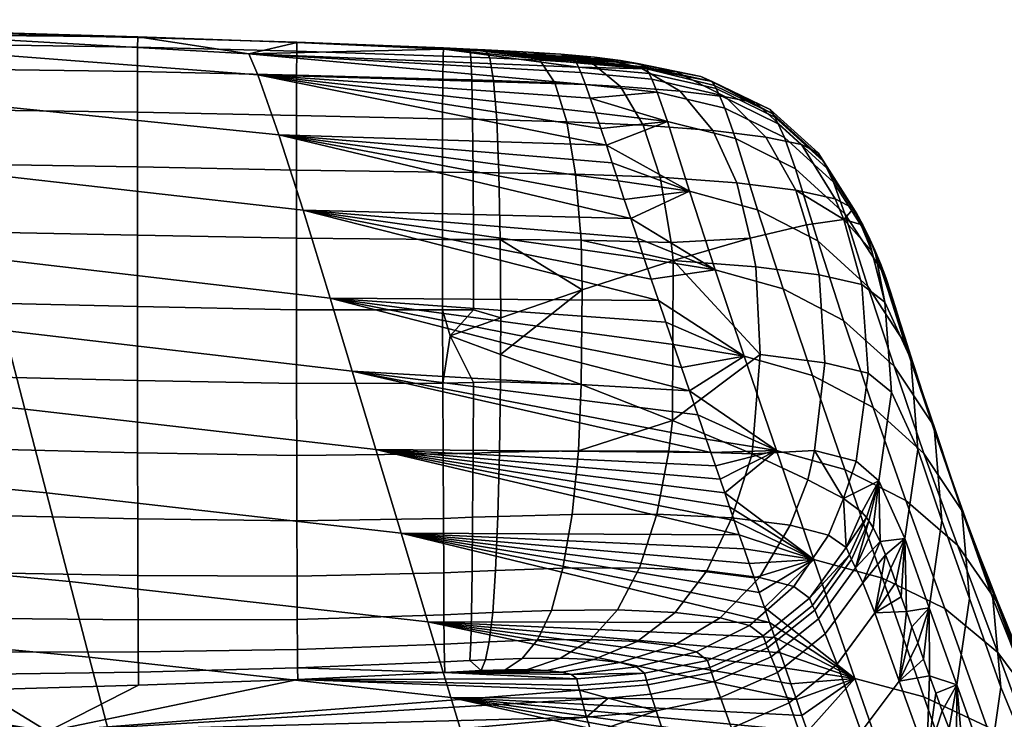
# Model space of a CAD drawing. Header units: millimetres. Extents: x -302 to 302, y -299 to 288.
# Tile 88 of 91: x 145 to 213, y 237 to 285. Entities that reach past the tile are written whole.
import ezdxf

# ---------------------------------------------------------------- set-up
doc = ezdxf.new("R2010")
doc.units = ezdxf.units.MM
doc.header["$MEASUREMENT"] = 0
for name, color, linetype in [('nozky', 250, 'Continuous'), ('podnoz', 7, 'Continuous'), ('sedak', 253, 'Continuous'), ('sesak doplnky', 211, 'Continuous')]:
    doc.layers.add(name, color=color, linetype=linetype)

msp = doc.modelspace()

# ---------------------------------------------------------------- meshes
at = {"layer": 'nozky'}
mesh = msp.add_polyface(dxfattribs=at)
corners = [(4.549, 24.583, 280), (4.549, 24.583, 277), (0, 25, 277), (0, 25, 280), (13.681, 20.925, 280), (13.681, 20.925, 277), (9.202, 23.245, 277), (9.202, 23.245, 280), (20.925, 13.68, 280), (20.925, 13.68, 277), (17.678, 17.678, 277), (17.678, 17.678, 280), (24.583, 4.549, 280), (24.583, 4.549, 277), (23.245, 9.202, 277), (23.245, 9.202, 280), (25, 0, 280), (25, 0, 277), (23.245, -9.202, 280), (25, 0, 280), (24.583, 4.549, 280), (17.678, -17.678, 280), (20.925, 13.68, 280), (23.245, 9.202, 280), (17.678, 17.678, 280), (13.681, 20.925, 280), (9.202, 23.245, 280), (4.549, 24.583, 280), (-4.549, 24.583, 280), (223.801, 223.797, 1), (224.861, 224.857), (227.635, 222.51), (231.426, 218.703, 1), (230.756, 220.649), (234.141, 219.329), (228.583, 218.394, 2), (225.503, 220.351, 2), (235.834, 217.366, 1), (235.43, 215.917, 2), (231.916, 216.904, 2), (222.74, 222.736, 2), (219.333, 234.137), (217.37, 235.83, 1), (218.587, 237.693), (220.653, 230.752), (222.514, 227.631), (220.879, 227.358, 1), (218.707, 231.421, 1), (216.918, 240.414, 1), (215.921, 235.425, 2), (215.456, 239.045, 2), (218.397, 228.579, 2), (216.908, 231.911, 2), (220.355, 225.499, 2), (231.272, 234.303), (230.256, 236.205), (240.418, 240.414), (227.635, 222.51), (224.861, 224.857), (232.641, 232.636), (234.307, 231.269), (236.209, 230.252), (230.756, 220.649), (238.272, 229.626), (234.141, 219.329), (229.63, 238.269), (220.653, 230.752), (219.333, 234.137), (222.514, 227.631), (218.587, 237.693)]
mesh.append_faces([[corners[k] for k in face] for face in [(0, 1, 2, 3), (4, 5, 6, 7), (7, 6, 1, 0), (8, 9, 10, 11), (12, 13, 14, 15), (15, 14, 9, 8), (11, 10, 5, 4), (16, 17, 13, 12), (18, 19, 20, 20), (21, 18, 22, 22), (22, 20, 23, 23), (22, 24, 25, 25), (22, 18, 20, 20), (26, 22, 25, 25), (27, 22, 26, 26), (27, 28, 22, 22), (29, 30, 31, 31), (32, 31, 33, 33), (32, 33, 34, 34), (29, 32, 35, 36), (32, 29, 31, 31), (37, 32, 34, 34), (32, 37, 38, 39), (36, 40, 29, 29), (32, 39, 35, 35), (41, 42, 43, 43), (44, 45, 46, 47), (44, 47, 41, 41), (45, 30, 29, 46), (48, 42, 49, 50), (41, 47, 42, 42), (47, 46, 51, 52), (42, 47, 52, 49), (46, 29, 40, 53), (53, 51, 46, 46), (54, 55, 56, 56), (57, 58, 59, 60), (60, 61, 62, 57), (61, 63, 64, 62), (65, 55, 66, 67), (55, 54, 68, 66), (54, 59, 58, 68), (65, 67, 69, 69)]])
at = {"layer": 'podnoz'}
mesh = msp.add_polyface(dxfattribs=at)
corners = [(148.361, 132.913, 62.429), (233.814, 247.389, 49.965), (132.913, 148.361, 62.429), (41.582, 41.581, 74.811), (247.39, 233.814, 49.965), (235.726, 216.823, 25), (248.042, 233.063, 49.068), (149.013, 132.163, 61.532), (144.424, 122.437, 27.052), (51.451, 29.661, 52.313), (53.121, 28.05, 29.103), (49.895, 31.162, 73.926), (122.438, 144.423, 27.052), (31.162, 49.895, 73.926), (132.117, 148.968, 61.538), (216.823, 235.725, 25), (233.063, 248.042, 49.068), (132.913, 148.361, 62.429), (233.063, 248.042, 49.068), (132.117, 148.968, 61.538), (233.814, 247.389, 49.965), (31.991, 49.342, 74.811), (149.013, 132.163, 61.532), (248.042, 233.063, 49.068), (247.39, 233.814, 49.965), (148.361, 132.913, 62.429), (49.342, 31.991, 74.811), (49.895, 31.162, 73.926), (232.794, 225.451, 6.979), (235.229, 224.442, 6.979), (235.962, 228.093, 24.511), (234.215, 228.873, 24.511), (237.791, 223.827, 6.979), (240.418, 223.62, 6.979), (239.701, 227.331, 24.511), (237.804, 227.575, 24.511), (243.045, 223.827, 6.979), (241.613, 227.366, 24.511), (245.607, 224.442, 6.979), (243.5, 227.679, 24.511), (227.69, 227.687, 6), (229.68, 225.969, 6), (230.547, 226.827, 6.979), (228.543, 228.539, 6.979), (231.896, 224.559, 6), (234.296, 223.487, 6), (235.229, 224.442, 6.979), (232.794, 225.451, 6.979), (236.826, 222.776, 6), (237.791, 223.827, 6.979), (239.433, 222.441, 6), (242.06, 222.489, 6), (243.045, 223.827, 6.979), (240.418, 223.62, 6.979), (244.652, 222.919, 6), (223.094, 223.09, 6), (225.869, 220.701, 6), (229.68, 225.969, 6), (227.69, 227.687, 6), (228.971, 218.754, 6), (232.326, 217.289, 6), (234.296, 223.487, 6), (231.896, 224.559, 6), (235.863, 216.342, 6), (236.826, 222.776, 6), (239.502, 215.932, 6), (243.161, 216.068, 6), (242.06, 222.489, 6), (239.433, 222.441, 6), (220.705, 225.865, 6), (225.973, 229.675, 6), (222.74, 222.736, 5.5), (225.503, 220.351, 5.5), (225.869, 220.701, 6), (223.094, 223.09, 6), (228.583, 218.394, 5.5), (231.916, 216.904, 5.5), (232.326, 217.289, 6), (228.971, 218.754, 6), (235.43, 215.917, 5.5), (235.863, 216.342, 6), (239.049, 215.452, 5.5), (242.698, 215.519, 5.5), (243.161, 216.068, 6), (239.502, 215.932, 6), (218.397, 228.579, 5.5), (220.355, 225.499, 5.5), (220.705, 225.865, 6), (218.758, 228.966, 6), (222.74, 222.736, 2), (225.503, 220.351, 2), (225.503, 220.351, 5.5), (222.74, 222.736, 5.5), (228.583, 218.394, 2), (231.916, 216.904, 2), (231.916, 216.904, 5.5), (228.583, 218.394, 5.5), (235.43, 215.917, 2), (235.43, 215.917, 5.5), (239.049, 215.452, 2), (242.698, 215.519, 2), (242.698, 215.519, 5.5), (239.049, 215.452, 5.5), (220.355, 225.499, 2), (220.355, 225.499, 5.5), (218.397, 228.579, 5.5), (218.397, 228.579, 2), (240.418, 227.612, 24.755), (239.701, 227.331, 24.511), (241.613, 227.366, 24.511)]
mesh.append_faces([[corners[k] for k in face] for face in [(0, 1, 2, 2), (3, 0, 2, 2), (1, 0, 4, 4), (5, 6, 7, 7), (7, 8, 5, 5), (9, 10, 8, 8), (7, 11, 8, 8), (12, 13, 14, 14), (15, 14, 16, 16), (12, 14, 15, 15), (17, 18, 19, 19), (20, 18, 17, 17), (17, 19, 21, 21), (22, 23, 24, 24), (25, 22, 24, 24), (22, 26, 27, 27), (25, 26, 22, 22), (28, 29, 30, 31), (32, 33, 34, 35), (29, 32, 35, 30), (33, 36, 37, 34), (36, 38, 39, 37), (40, 41, 42, 43), (44, 45, 46, 47), (45, 48, 49, 46), (41, 44, 47, 42), (50, 51, 52, 53), (52, 51, 54, 54), (48, 50, 53, 49), (55, 56, 57, 58), (59, 60, 61, 62), (60, 63, 64, 61), (56, 59, 62, 57), (65, 66, 67, 68), (63, 65, 68, 64), (69, 55, 58, 70), (71, 72, 73, 74), (75, 76, 77, 78), (76, 79, 80, 77), (72, 75, 78, 73), (81, 82, 83, 84), (79, 81, 84, 80), (85, 86, 87, 88), (86, 71, 74, 87), (89, 90, 91, 92), (93, 94, 95, 96), (94, 97, 98, 95), (90, 93, 96, 91), (99, 100, 101, 102), (97, 99, 102, 98), (103, 104, 105, 106), (89, 92, 104, 103), (107, 108, 109, 109)]])
at = {"layer": 'sedak'}
mesh = msp.add_polyface(dxfattribs=at)
corners = [(153.125, 283.292, 1018.434), (153.137, 283.965, 1013.676), (131.266, 284.421, 1013.695), (131.254, 283.643, 1018.533), (153.116, 281.62, 1022.647), (131.245, 281.919, 1022.819), (153.109, 278.819, 1026.212), (131.238, 279.12, 1026.44), (153.104, 275.077, 1028.965), (131.232, 275.423, 1029.227), (153.104, 270.39, 1030.984), (131.23, 270.809, 1031.259), (153.105, 265.486, 1032.076), (131.23, 265.974, 1032.345), (153.109, 260.396, 1032.354), (131.234, 260.934, 1032.6), (153.117, 255.431, 1031.794), (131.24, 255.98, 1032.008), (153.127, 250.889, 1030.396), (131.249, 251.392, 1030.57), (153.138, 247.011, 1028.177), (131.26, 247.404, 1028.312), (153.15, 243.957, 1025.178), (131.271, 244.17, 1025.278), (164.055, 283.01, 1018.317), (164.066, 283.629, 1013.633), (164.044, 281.373, 1022.464), (164.037, 278.59, 1025.976), (164.033, 274.853, 1028.691), (164.033, 270.165, 1030.687), (164.037, 265.261, 1031.772), (164.043, 260.181, 1032.055), (164.053, 255.245, 1031.512), (164.062, 250.752, 1030.14), (164.074, 246.95, 1027.956), (142.213, 284.331, 1008.594), (131.275, 284.596, 1008.572), (153.148, 284.004, 1008.621), (120.338, 284.811, 1008.555), (138.375, 283.148, 960.711), (137.809, 284.137, 984.658), (160.752, 282.836, 984.728), (161.391, 281.385, 960.817), (139.641, 279.639, 912.832), (162.832, 277.275, 913.047), (141.078, 274.758, 865.075), (164.483, 272.093, 865.388), (142.682, 268.832, 817.445), (166.34, 266.055, 817.824), (143.982, 263.835, 781.912), (167.855, 261.044, 782.32), (145.375, 258.432, 746.441), (169.481, 255.652, 746.874), (146.859, 252.676, 711.031), (171.217, 249.907, 711.492), (115.34, 284.625, 960.622), (114.855, 285.179, 984.604), (116.416, 281.645, 912.649), (117.63, 277.02, 864.81), (118.974, 271.188, 817.123), (120.061, 266.204, 781.566), (121.219, 260.791, 746.073), (122.453, 255.027, 710.64), (123.77, 248.937, 675.266), (148.439, 246.588, 675.683)]
mesh.append_faces([[corners[k] for k in face] for face in [(0, 1, 2, 3), (4, 0, 3, 5), (6, 4, 5, 7), (8, 6, 7, 9), (10, 8, 9, 11), (12, 10, 11, 13), (14, 12, 13, 15), (16, 14, 15, 17), (18, 16, 17, 19), (20, 18, 19, 21), (22, 20, 21, 23), (24, 25, 1, 0), (26, 24, 0, 4), (27, 26, 4, 6), (28, 27, 6, 8), (29, 28, 8, 10), (30, 29, 10, 12), (31, 30, 12, 14), (32, 31, 14, 16), (33, 32, 16, 18), (34, 33, 18, 20), (2, 35, 36, 36), (1, 37, 35, 35), (2, 36, 38, 38), (1, 35, 2, 2), (39, 40, 41, 42), (43, 39, 42, 44), (45, 43, 44, 46), (47, 45, 46, 48), (49, 47, 48, 50), (51, 49, 50, 52), (53, 51, 52, 54), (55, 56, 40, 39), (57, 55, 39, 43), (58, 57, 43, 45), (59, 58, 45, 47), (60, 59, 47, 49), (61, 60, 49, 51), (62, 61, 51, 53), (63, 62, 53, 64), (40, 35, 37, 37), (40, 36, 35, 35), (56, 36, 40, 40), (37, 41, 40, 40)]])
mesh = msp.add_polyface(dxfattribs=at)
corners = [(174.108, 282.68, 1018.164), (174.143, 283.242, 1013.571), (164.066, 283.629, 1013.633), (164.055, 283.01, 1018.317), (174.082, 281.102, 1022.233), (164.044, 281.373, 1022.464), (174.065, 278.379, 1025.68), (164.037, 278.59, 1025.976), (174.059, 274.704, 1028.347), (164.033, 274.853, 1028.691), (174.061, 270.081, 1030.31), (164.033, 270.165, 1030.687), (174.068, 265.241, 1031.378), (164.037, 265.261, 1031.772), (174.083, 260.226, 1031.659), (164.043, 260.181, 1032.055), (174.102, 255.355, 1031.128), (164.053, 255.245, 1031.512), (174.123, 250.927, 1029.781), (164.062, 250.752, 1030.14), (174.145, 247.19, 1027.637), (164.074, 246.95, 1027.956), (174.167, 244.298, 1024.731), (164.088, 243.994, 1024.998), (176.016, 282.609, 1018.126), (175.932, 283.165, 1013.553), (176.084, 281.042, 1022.177), (176.137, 278.336, 1025.609), (176.172, 274.68, 1028.264), (176.19, 270.079, 1030.217), (176.194, 265.261, 1031.281), (176.166, 255.415, 1031.032), (176.186, 260.267, 1031.56), (176.137, 251.003, 1029.692), (176.099, 247.277, 1027.557), (176.055, 244.391, 1024.664), (177.314, 282.559, 1018.058), (177.004, 283.116, 1013.504), (177.578, 280.997, 1022.092), (177.79, 278.302, 1025.51), (177.514, 244.461, 1024.576), (177.713, 247.347, 1027.456), (164.081, 283.605, 1008.654), (153.148, 284.004, 1008.621), (153.137, 283.965, 1013.676), (174.18, 283.164, 1008.691), (176.668, 283.042, 1008.665), (174.586, 263.459, 1031.548), (178.056, 260.306, 1031.439), (178.055, 262.194, 1031.411), (178.068, 264.703, 1031.226), (148.439, 246.588, 675.683), (146.859, 252.676, 711.031), (171.217, 249.907, 711.492), (173.062, 243.82, 676.175), (183.404, 281.926, 994.994), (160.752, 282.836, 984.728), (161.391, 281.385, 960.817), (183.881, 280.72, 977.826), (185.32, 276.558, 932.125), (162.832, 277.275, 913.047), (164.483, 272.093, 865.388), (186.996, 271.52, 886.52), (167.855, 261.044, 782.32), (192.49, 255.46, 766.859), (169.481, 255.652, 746.874), (194.447, 249.805, 730.761)]
mesh.append_faces([[corners[k] for k in face] for face in [(0, 1, 2, 3), (4, 0, 3, 5), (6, 4, 5, 7), (8, 6, 7, 9), (10, 8, 9, 11), (12, 10, 11, 13), (14, 12, 13, 15), (16, 14, 15, 17), (18, 16, 17, 19), (20, 18, 19, 21), (22, 20, 21, 23), (24, 25, 1, 0), (26, 24, 0, 4), (27, 26, 4, 6), (28, 27, 6, 8), (29, 28, 8, 10), (30, 29, 10, 12), (31, 32, 14, 16), (33, 31, 16, 18), (34, 33, 18, 20), (35, 34, 20, 22), (36, 37, 25, 24), (38, 36, 24, 26), (39, 38, 26, 27), (40, 41, 34, 35), (42, 43, 44, 2), (45, 42, 2, 1), (46, 1, 25, 25), (25, 37, 46, 46), (46, 45, 1, 1), (47, 30, 12, 12), (12, 14, 47, 47), (32, 48, 49, 47), (30, 47, 50, 50), (32, 47, 14, 14), (51, 52, 53, 54), (55, 56, 45, 45), (57, 56, 58, 58), (43, 42, 56, 56), (42, 45, 56, 56), (57, 59, 60, 60), (61, 60, 62, 62), (63, 64, 65, 65), (65, 66, 53, 53)]])
mesh = msp.add_polyface(dxfattribs=at)
corners = [(176.668, 283.042, 1008.665), (177.004, 283.116, 1013.504), (178.304, 282.949, 1008.411), (179.835, 282.84, 1007.785), (182.189, 282.598, 1005.508), (187.468, 282.173, 1005.419), (182.867, 282.479, 1004.001), (181.156, 282.721, 1006.793), (188.044, 281.924, 1001.817), (183.228, 282.323, 1001.549), (177.941, 274.661, 1028.155), (177.79, 278.302, 1025.51), (176.137, 278.336, 1025.609), (176.172, 274.68, 1028.264), (180.761, 282.402, 1017.475), (179.578, 282.982, 1013.076), (177.314, 282.559, 1018.058), (181.777, 280.841, 1021.381), (177.578, 280.997, 1022.092), (182.602, 278.169, 1024.697), (184.378, 282.182, 1015.983), (182.184, 282.808, 1011.998), (186.287, 280.601, 1019.532), (187.854, 277.934, 1022.555), (187.646, 281.905, 1013.542), (184.507, 282.603, 1010.252), (190.381, 280.271, 1016.493), (190.139, 281.602, 1010.455), (186.287, 282.388, 1008.035), (183.881, 280.72, 977.826), (183.559, 281.55, 989.27), (188.451, 281.085, 989.437), (188.809, 280.207, 978.009), (188.108, 281.81, 1000.014), (183.275, 282.226, 999.886), (183.404, 281.926, 994.994), (188.268, 281.488, 995.155), (184.218, 279.795, 966.39), (189.514, 278.19, 955.172), (184.57, 278.787, 954.961), (185.32, 276.558, 932.125), (184.938, 277.704, 943.54), (160.752, 282.836, 984.728), (174.18, 283.164, 1008.691), (161.391, 281.385, 960.817)]
mesh.append_faces([[corners[k] for k in face] for face in [(0, 1, 2, 2), (1, 3, 2, 2), (4, 5, 6, 6), (5, 4, 7, 7), (6, 8, 9, 9), (5, 8, 6, 6), (6, 7, 4, 4), (7, 6, 9, 9), (10, 11, 12, 13), (14, 15, 1, 16), (17, 14, 16, 18), (19, 17, 18, 11), (20, 21, 15, 14), (22, 20, 14, 17), (23, 22, 17, 19), (24, 25, 21, 20), (26, 24, 20, 22), (27, 28, 25, 24), (15, 3, 1, 1), (29, 30, 31, 32), (9, 33, 34, 34), (7, 3, 21, 25), (33, 35, 34, 34), (7, 25, 28, 28), (36, 31, 30, 35), (33, 9, 8, 8), (3, 15, 21, 21), (37, 38, 39, 39), (40, 41, 38, 38), (41, 39, 38, 38), (37, 29, 32, 32), (7, 28, 5, 5), (36, 35, 33, 33), (0, 9, 34, 34), (42, 35, 30, 30), (42, 30, 29, 29), (35, 43, 34, 34), (44, 37, 39, 39), (44, 39, 41, 41), (40, 44, 41, 41), (37, 44, 29, 29), (7, 9, 3, 3), (9, 2, 3, 3), (0, 2, 9, 9), (0, 34, 43, 43)]])
mesh = msp.add_polyface(dxfattribs=at)
corners = [(202.295, 272.215, 1003.271), (202.52, 271.844, 999.203), (200.074, 275.701, 998.819), (192.627, 277.572, 1019.031), (190.381, 280.271, 1016.493), (186.287, 280.601, 1019.532), (187.854, 277.934, 1022.555), (194.28, 273.985, 1021.031), (189.008, 274.358, 1024.909), (193.504, 279.889, 1012.646), (190.139, 281.602, 1010.455), (187.646, 281.905, 1013.542), (196.279, 277.121, 1014.555), (198.329, 273.482, 1016.085), (191.804, 281.285, 1006.8), (187.468, 282.173, 1005.419), (186.287, 282.388, 1008.035), (195.598, 279.47, 1008.085), (198.729, 276.607, 1009.247), (201.041, 272.885, 1010.226), (192.592, 280.934, 1002.117), (188.044, 281.924, 1001.817), (196.576, 279.01, 1002.461), (199.865, 276.038, 1002.854), (188.108, 281.81, 1000.014), (196.762, 278.707, 998.484), (192.751, 280.661, 998.219), (192.861, 280.455, 995.359), (188.268, 281.488, 995.155), (196.887, 278.486, 995.627), (200.211, 275.464, 995.968), (193.072, 280.028, 989.65), (188.451, 281.085, 989.437), (197.123, 278.035, 989.928), (200.469, 274.991, 990.279), (193.466, 279.107, 978.237), (188.809, 280.207, 978.009), (197.551, 277.083, 978.533), (200.926, 274.018, 978.903), (194.195, 277.019, 955.431), (189.514, 278.19, 955.172), (198.309, 274.945, 955.76), (201.713, 271.855, 956.166), (195.712, 272.125, 909.886), (191.035, 273.4, 909.573), (199.843, 269.98, 910.276), (186.129, 274.115, 909.313), (185.717, 275.358, 920.717), (186.996, 271.52, 886.52), (186.555, 272.836, 897.914), (185.32, 276.558, 932.125), (201.625, 271.452, 1010.6), (202.667, 271.59, 996.358), (202.94, 271.098, 990.68), (184.218, 279.795, 966.39), (203.422, 270.113, 979.325)]
mesh.append_faces([[corners[k] for k in face] for face in [(0, 1, 2, 2), (3, 4, 5, 6), (7, 3, 6, 8), (9, 10, 11, 4), (12, 9, 4, 3), (13, 12, 3, 7), (14, 15, 16, 10), (17, 14, 10, 9), (18, 17, 9, 12), (19, 18, 12, 13), (20, 21, 15, 14), (22, 20, 14, 17), (23, 22, 17, 18), (0, 23, 18, 19), (21, 20, 24, 24), (25, 20, 22, 22), (2, 25, 22, 23), (0, 2, 23, 23), (26, 24, 20, 20), (20, 25, 26, 26), (27, 28, 24, 26), (29, 27, 26, 25), (30, 29, 25, 2), (1, 30, 2, 2), (31, 32, 28, 27), (33, 31, 27, 29), (34, 33, 29, 30), (35, 36, 32, 31), (37, 35, 31, 33), (38, 37, 33, 34), (39, 40, 36, 35), (41, 39, 35, 37), (42, 41, 37, 38), (43, 44, 40, 39), (45, 43, 39, 41), (46, 47, 44, 44), (48, 49, 44, 44), (49, 46, 44, 44), (47, 50, 44, 44), (51, 0, 19, 19), (1, 52, 30, 30), (52, 53, 34, 30), (54, 36, 40, 40), (44, 50, 40, 40), (53, 55, 38, 34)]])
mesh = msp.add_polyface(dxfattribs=at)
corners = [(178.037, 270.081, 1030.1), (177.941, 274.661, 1028.155), (176.172, 274.68, 1028.264), (176.19, 270.079, 1030.217), (177.988, 255.469, 1030.914), (178.056, 260.306, 1031.439), (176.186, 260.267, 1031.56), (176.166, 255.415, 1031.032), (177.873, 251.069, 1029.58), (176.137, 251.003, 1029.692), (177.713, 247.347, 1027.456), (176.099, 247.277, 1027.557), (183.194, 274.568, 1027.27), (182.602, 278.169, 1024.697), (177.79, 278.302, 1025.51), (183.579, 270.04, 1029.17), (182.965, 251.206, 1028.722), (183.414, 255.577, 1030.002), (182.336, 247.499, 1026.674), (181.541, 244.609, 1023.893), (177.514, 244.461, 1024.576), (189.008, 274.358, 1024.909), (187.854, 277.934, 1022.555), (189.783, 269.87, 1026.658), (188.785, 251.209, 1026.359), (189.611, 255.545, 1027.493), (187.6, 247.524, 1024.529), (186.08, 244.642, 1022.036), (183.658, 266.628, 1029.933), (189.908, 268.642, 1026.98), (176.194, 265.261, 1031.281), (178.068, 264.703, 1031.226), (183.582, 260.121, 1030.413), (178.055, 262.194, 1031.411), (189.857, 257.656, 1027.767), (162.832, 277.275, 913.047), (185.32, 276.558, 932.125), (185.717, 275.358, 920.717), (186.129, 274.115, 909.313), (186.555, 272.836, 897.914), (186.996, 271.52, 886.52), (164.483, 272.093, 865.388), (187.451, 270.168, 875.131), (187.921, 268.779, 863.746), (188.404, 267.354, 852.366), (188.902, 265.893, 840.992), (166.34, 266.055, 817.824), (189.414, 264.395, 829.623), (189.939, 262.861, 818.261), (190.479, 261.292, 806.906), (167.855, 261.044, 782.32), (191.031, 259.686, 795.558), (191.598, 258.044, 784.217), (192.176, 256.366, 772.882), (169.481, 255.652, 746.874), (192.49, 255.46, 766.859), (192.807, 254.543, 760.839), (193.127, 253.616, 754.82), (193.452, 252.678, 748.803), (193.78, 251.731, 742.787), (196.536, 243.784, 694.729), (173.062, 243.82, 676.175), (171.217, 249.907, 711.492)]
mesh.append_faces([[corners[k] for k in face] for face in [(0, 1, 2, 3), (4, 5, 6, 7), (8, 4, 7, 9), (10, 8, 9, 11), (12, 13, 14, 1), (15, 12, 1, 0), (16, 17, 4, 8), (18, 16, 8, 10), (19, 18, 10, 20), (21, 22, 13, 12), (23, 21, 12, 15), (24, 25, 17, 16), (26, 24, 16, 18), (27, 26, 18, 19), (28, 15, 0, 0), (29, 23, 15, 15), (29, 15, 28, 28), (0, 3, 30, 31), (0, 31, 28, 28), (32, 33, 5, 5), (4, 17, 32, 5), (34, 32, 17, 17), (35, 36, 37, 37), (35, 37, 38, 38), (35, 39, 40, 40), (41, 40, 42, 42), (41, 43, 44, 44), (41, 44, 45, 45), (43, 41, 42, 42), (46, 47, 48, 48), (46, 48, 49, 49), (50, 51, 52, 52), (50, 52, 53, 53), (51, 46, 49, 49), (47, 46, 45, 45), (39, 35, 38, 38), (54, 55, 56, 56), (54, 56, 57, 57), (54, 58, 59, 59), (58, 54, 57, 57), (55, 50, 53, 53), (46, 41, 45, 45), (50, 46, 51, 51), (60, 61, 62, 62)]])
mesh = msp.add_polyface(dxfattribs=at)
corners = [(202.295, 272.215, 1003.271), (201.625, 271.452, 1010.6), (202.806, 271.12, 1002.089), (202.52, 271.844, 999.203), (203.277, 266.858, 910.749), (199.843, 269.98, 910.276), (198.309, 274.945, 955.76), (201.713, 271.855, 956.166), (197.465, 266.686, 864.406), (192.792, 268.009, 864.046), (191.035, 273.4, 909.573), (195.712, 272.125, 909.886), (201.614, 264.513, 864.85), (205.08, 261.385, 865.386), (199.473, 260.737, 819), (194.797, 262.077, 818.596), (203.639, 258.54, 819.499), (207.129, 255.383, 820.101), (187.451, 270.168, 875.131), (186.996, 271.52, 886.52), (187.921, 268.779, 863.746), (195.197, 270.167, 1022.407), (199.078, 271.087, 1016.879), (198.329, 273.482, 1016.085), (194.28, 273.985, 1021.031), (201.041, 272.885, 1010.226), (189.783, 269.87, 1026.658), (189.008, 274.358, 1024.909), (189.908, 268.642, 1026.98), (203.064, 270.69, 997.08), (202.667, 271.59, 996.358), (200.926, 274.018, 978.903), (203.422, 270.113, 979.325), (204.234, 267.946, 956.624), (205.833, 262.955, 911.277), (207.668, 257.497, 865.979), (203.311, 270.254, 992.035), (202.94, 271.098, 990.68), (203.765, 269.356, 981.948), (204.51, 267.475, 961.775), (204.158, 268.43, 971.861), (204.84, 266.491, 951.689), (206.48, 261.28, 902.512), (206.765, 260.418, 894.942), (207.092, 259.444, 886.577), (205.164, 265.479, 941.604), (205.818, 263.368, 921.442), (206.176, 262.226, 910.975), (205.487, 264.438, 931.521), (188.404, 267.354, 852.366), (188.902, 265.893, 840.992), (189.939, 262.861, 818.261), (189.414, 264.395, 829.623), (191.031, 259.686, 795.558), (190.479, 261.292, 806.906)]
mesh.append_faces([[corners[k] for k in face] for face in [(0, 1, 2, 2), (0, 2, 3, 3), (4, 5, 6, 7), (8, 9, 10, 11), (12, 8, 11, 5), (13, 12, 5, 4), (14, 15, 9, 8), (16, 14, 8, 12), (17, 16, 12, 13), (18, 19, 9, 9), (20, 18, 9, 9), (21, 22, 23, 24), (25, 23, 1, 1), (1, 23, 22, 22), (26, 21, 24, 27), (28, 21, 26, 26), (29, 30, 3, 3), (19, 10, 9, 9), (7, 31, 32, 33), (4, 7, 33, 34), (13, 4, 34, 35), (36, 37, 30, 30), (29, 36, 30, 30), (38, 32, 37, 37), (39, 33, 40, 40), (33, 39, 41, 41), (38, 40, 32, 32), (38, 37, 36, 36), (32, 40, 33, 33), (2, 29, 3, 3), (34, 42, 43, 43), (43, 44, 34, 34), (45, 33, 41, 41), (34, 46, 47, 47), (34, 47, 42, 42), (48, 34, 33, 33), (33, 45, 48, 48), (46, 34, 48, 48), (9, 49, 20, 20), (15, 50, 49, 9), (15, 51, 52, 52), (15, 52, 50, 50), (15, 53, 54, 54), (15, 54, 51, 51)]])
mesh = msp.add_polyface(dxfattribs=at)
corners = [(201.792, 248.919, 1005.104), (199.285, 245.447, 1005.272), (202.017, 248.425, 1001.14), (199.632, 244.621, 998.558), (202.164, 248.104, 998.33), (199.492, 244.949, 1001.365), (199.893, 244.032, 992.936), (202.44, 247.53, 992.703), (200.357, 242.99, 981.675), (202.928, 246.509, 981.434), (201.174, 240.926, 959.14), (203.763, 244.444, 958.884), (205.9, 252.153, 774.125), (201.697, 254.293, 773.651), (199.473, 260.737, 819), (203.639, 258.54, 819.499), (209.441, 249.081, 774.666), (207.129, 255.383, 820.101), (208.569, 244.731, 726.091), (204.284, 246.82, 725.58), (212.213, 241.727, 726.671), (207.118, 238.68, 677.635), (202.379, 239.925, 677.154), (199.564, 248.093, 725.137), (205.833, 262.955, 911.277), (207.092, 259.444, 886.577), (207.668, 257.497, 865.979), (207.518, 258.187, 876.014), (209.746, 251.465, 820.767), (205.08, 261.385, 865.386), (210.468, 249.645, 810.27), (209.974, 250.978, 819.94), (208.992, 253.786, 840.953), (209.488, 252.34, 830.018), (208.489, 255.288, 852.607), (212.107, 245.267, 775.249), (208.002, 256.752, 864.261), (214.977, 237.993, 727.293), (212.174, 245.287, 779.925), (211.605, 246.711, 789.643), (211.022, 248.199, 800.004), (212.754, 243.849, 770.314), (213.373, 242.316, 760.274), (213.971, 240.832, 750.728), (203.656, 250.277, 993.185), (204.127, 249.345, 982.731), (204.506, 248.436, 972.862), (200.588, 249.775, 1011.884), (201.602, 252.303, 1012.274), (203.18, 250.979, 1001.248), (203.351, 250.752, 998.613), (204.857, 247.499, 962.992), (205.563, 245.542, 943.253), (205.207, 246.534, 953.122), (205.93, 244.522, 933.388), (202.864, 251.364, 1005.548)]
mesh.append_faces([[corners[k] for k in face] for face in [(0, 1, 2, 2), (3, 4, 2, 5), (6, 7, 4, 3), (8, 9, 7, 6), (10, 11, 9, 8), (12, 13, 14, 15), (16, 12, 15, 17), (18, 19, 13, 12), (20, 18, 12, 16), (21, 22, 23, 19), (24, 25, 26, 26), (26, 25, 27, 27), (26, 28, 17, 29), (30, 28, 31, 31), (32, 33, 28, 28), (32, 26, 34, 34), (28, 33, 31, 31), (26, 32, 28, 28), (28, 35, 16, 17), (36, 34, 26, 26), (20, 16, 35, 37), (38, 35, 39, 39), (28, 30, 40, 40), (35, 40, 39, 39), (41, 42, 35, 35), (38, 41, 35, 35), (42, 43, 35, 35), (28, 40, 35, 35), (27, 36, 26, 26), (44, 7, 45, 45), (45, 9, 46, 46), (46, 9, 11, 11), (47, 0, 48, 48), (0, 2, 49, 49), (2, 4, 50, 49), (50, 4, 7, 7), (44, 50, 7, 7), (7, 9, 45, 45), (46, 11, 51, 51), (52, 53, 11, 11), (54, 52, 11, 11), (51, 11, 53, 53), (55, 48, 0, 0), (49, 55, 0, 0)]])
mesh = msp.add_polyface(dxfattribs=at)
corners = [(192.225, 247.317, 1021.11), (193.93, 250.963, 1022.57), (188.785, 251.209, 1026.359), (187.6, 247.524, 1024.529), (190.044, 244.473, 1019.091), (186.08, 244.642, 1022.036), (195.842, 246.873, 1016.651), (197.948, 250.465, 1017.641), (193.146, 244.097, 1015.246), (198.205, 246.246, 1011.46), (200.588, 249.775, 1011.884), (195.161, 243.56, 1010.781), (199.285, 245.447, 1005.272), (201.792, 248.919, 1005.104), (196.086, 242.852, 1005.343), (199.492, 244.949, 1001.365), (202.017, 248.425, 1001.14), (196.271, 242.358, 1001.498), (196.398, 242.027, 998.692), (199.632, 244.621, 998.558), (201.697, 254.293, 773.651), (197.008, 255.601, 773.242), (194.797, 262.077, 818.596), (199.473, 260.737, 819), (204.284, 246.82, 725.58), (199.564, 248.093, 725.137), (192.176, 256.366, 772.882), (191.598, 258.044, 784.217), (191.031, 259.686, 795.558), (192.807, 254.543, 760.839), (192.49, 255.46, 766.859), (193.452, 252.678, 748.803), (193.127, 253.616, 754.82), (194.111, 250.773, 736.773), (193.78, 251.731, 742.787), (194.787, 248.827, 724.751), (194.447, 249.805, 730.761), (195.129, 247.839, 718.743), (195.826, 245.832, 706.732), (195.476, 246.84, 712.736), (202.379, 239.925, 677.154), (196.18, 244.813, 700.729), (196.536, 243.784, 694.729), (183.414, 255.577, 1030.002), (189.611, 255.545, 1027.493), (189.857, 257.656, 1027.767), (195.333, 255.352, 1023.215), (201.602, 252.303, 1012.274), (199.169, 253.582, 1017.857), (169.481, 255.652, 746.874), (171.217, 249.907, 711.492)]
mesh.append_faces([[corners[k] for k in face] for face in [(0, 1, 2, 3), (4, 0, 3, 5), (6, 7, 1, 0), (8, 6, 0, 4), (9, 10, 7, 6), (11, 9, 6, 8), (12, 13, 10, 9), (14, 12, 9, 11), (15, 16, 12, 12), (17, 15, 12, 14), (18, 19, 15, 17), (20, 21, 22, 23), (24, 25, 21, 20), (21, 26, 27, 27), (21, 27, 28, 28), (21, 29, 30, 30), (21, 31, 32, 32), (21, 32, 29, 29), (25, 33, 34, 34), (25, 35, 36, 36), (25, 37, 35, 35), (25, 36, 33, 33), (25, 34, 31, 31), (21, 30, 26, 26), (25, 38, 39, 39), (40, 41, 25, 25), (25, 41, 38, 38), (22, 21, 28, 28), (25, 31, 21, 21), (40, 42, 41, 41), (25, 39, 37, 37), (43, 44, 45, 45), (46, 45, 44, 44), (2, 1, 46, 44), (7, 10, 47, 48), (1, 7, 48, 46), (49, 34, 33, 33), (50, 36, 35, 35), (50, 35, 37, 37), (50, 39, 38, 38), (50, 38, 41, 41), (39, 50, 37, 37), (36, 49, 33, 33), (42, 50, 41, 41)]])
mesh = msp.add_polyface(dxfattribs=at)
corners = [(153.164, 241.769, 1021.449), (153.15, 243.957, 1025.178), (131.271, 244.17, 1025.278), (131.285, 241.745, 1021.521), (153.178, 240.368, 1017.11), (131.299, 240.075, 1017.164), (164.088, 243.994, 1024.998), (164.074, 246.95, 1027.956), (153.138, 247.011, 1028.177), (164.101, 241.926, 1021.314), (164.113, 240.653, 1017.025), (174.188, 242.292, 1021.112), (174.167, 244.298, 1024.731), (174.207, 241.075, 1016.899), (176.004, 242.385, 1021.062), (176.055, 244.391, 1024.664), (175.949, 241.167, 1016.868), (153.191, 239.467, 1012.299), (164.127, 239.872, 1012.266), (142.252, 239.155, 1012.325), (174.227, 240.347, 1012.226), (176.721, 240.476, 1012.181), (131.312, 238.916, 1012.345), (120.37, 238.729, 1012.36), (111.483, 227.66, 929.073), (111.976, 225.302, 908.179), (149.285, 227.083, 907.962), (148.631, 229.436, 928.855), (111.025, 229.924, 949.988), (148.023, 231.681, 949.766), (110.604, 232.261, 970.884), (147.463, 233.916, 970.674), (110.215, 234.86, 991.759), (146.947, 236.294, 991.569), (186.771, 229.112, 902.848), (150.008, 224.552, 886.451), (187.24, 227.813, 891.599), (186.319, 230.376, 914.101), (185.064, 233.951, 947.888), (184.68, 235.071, 959.159), (184.311, 236.166, 970.433), (185.466, 232.795, 936.621), (183.959, 237.283, 981.705), (183.625, 238.478, 992.97), (183.465, 239.122, 998.598), (183.386, 239.458, 1001.41), (149.794, 241.392, 647.022), (148.439, 246.588, 675.683), (173.062, 243.82, 676.175), (174.642, 238.62, 647.535), (151.211, 235.964, 618.408), (176.291, 233.188, 618.944), (152.685, 230.3, 589.839), (178.008, 227.522, 590.396), (124.898, 243.743, 646.587), (123.77, 248.937, 675.266), (126.081, 238.318, 617.954), (127.311, 232.657, 589.366), (128.585, 226.756, 560.828), (154.213, 224.399, 561.321)]
mesh.append_faces([[corners[k] for k in face] for face in [(0, 1, 2, 3), (4, 0, 3, 5), (6, 7, 8, 1), (9, 6, 1, 0), (10, 9, 0, 4), (11, 12, 6, 9), (13, 11, 9, 10), (14, 15, 12, 11), (16, 14, 11, 13), (4, 17, 18, 10), (5, 19, 17, 4), (20, 13, 10, 10), (18, 20, 10, 10), (16, 13, 20, 21), (19, 5, 22, 22), (23, 22, 5, 5), (24, 25, 26, 27), (28, 24, 27, 29), (30, 28, 29, 31), (32, 30, 31, 33), (34, 26, 35, 36), (37, 27, 26, 26), (29, 38, 39, 39), (31, 39, 40, 40), (41, 38, 29, 29), (39, 31, 29, 29), (41, 29, 27, 27), (42, 31, 40, 40), (43, 44, 33, 33), (44, 45, 18, 18), (33, 42, 43, 43), (18, 33, 44, 44), (18, 17, 33, 33), (17, 19, 33, 33), (33, 31, 42, 42), (19, 22, 33, 33), (33, 22, 23, 32), (46, 47, 48, 49), (50, 46, 49, 51), (52, 50, 51, 53), (54, 55, 47, 46), (56, 54, 46, 50), (57, 56, 50, 52), (58, 57, 52, 59)]])
mesh = msp.add_polyface(dxfattribs=at)
corners = [(204.721, 231.04, 869.128), (207.334, 234.49, 868.816), (205.43, 239.74, 913.823), (202.827, 236.264, 914.105), (206.898, 224.96, 824.277), (209.512, 228.389, 823.935), (203.561, 222.373, 824.464), (201.385, 228.416, 869.303), (211.457, 236.627, 678.192), (207.118, 238.68, 677.635), (204.284, 246.82, 725.58), (208.569, 244.731, 726.091), (215.172, 233.671, 678.829), (212.213, 241.727, 726.671), (210.24, 229.869, 629.84), (205.461, 231.098, 629.317), (202.379, 239.925, 677.154), (214.635, 227.835, 630.454), (218.416, 224.899, 631.161), (212.063, 224.784, 603.829), (207.244, 226.008, 603.28), (216.512, 222.754, 604.477), (201.565, 229.27, 615.839), (218.01, 229.991, 679.511), (221.322, 221.24, 631.922), (214.977, 237.993, 727.293), (213.971, 240.832, 750.728), (214.605, 239.25, 740.73), (217.211, 232.577, 700.369), (217.87, 230.848, 690.361), (215.258, 237.609, 730.535), (212.107, 245.267, 775.249), (216.558, 234.278, 710.383), (215.91, 235.949, 720.401), (218.536, 229.09, 680.36), (219.209, 227.31, 670.399), (219.893, 225.503, 660.448), (207.111, 241.26, 903.462), (206.706, 242.383, 913.495), (206.309, 243.476, 923.527), (207.521, 240.107, 893.423), (205.93, 244.522, 933.388), (207.943, 238.927, 883.389), (209.883, 233.947, 843.499), (210.376, 232.686, 833.947), (210.826, 231.476, 824.974), (211.27, 230.203, 815.693), (208.865, 236.487, 863.383), (208.391, 237.72, 873.373), (209.373, 235.219, 853.34), (211.74, 228.777, 805.497), (212.233, 227.232, 794.707), (203.763, 244.444, 958.884), (211.943, 222.587, 778.138), (212.74, 225.658, 783.94)]
mesh.append_faces([[corners[k] for k in face] for face in [(0, 1, 2, 3), (4, 5, 1, 0), (6, 4, 0, 7), (8, 9, 10, 11), (12, 8, 11, 13), (14, 15, 16, 9), (17, 14, 9, 8), (18, 17, 8, 12), (19, 20, 15, 14), (21, 19, 14, 17), (20, 22, 15, 15), (18, 12, 23, 24), (12, 13, 25, 23), (25, 26, 27, 27), (23, 28, 29, 29), (25, 27, 30, 30), (31, 26, 25, 25), (28, 25, 32, 32), (28, 23, 25, 25), (25, 30, 33, 33), (34, 23, 29, 29), (35, 23, 34, 34), (35, 36, 23, 23), (36, 24, 23, 23), (32, 25, 33, 33), (37, 38, 2, 2), (2, 38, 39, 39), (2, 40, 37, 37), (39, 41, 2, 2), (1, 42, 40, 40), (43, 5, 44, 44), (5, 45, 44, 44), (5, 46, 45, 45), (47, 48, 1, 1), (1, 43, 49, 49), (50, 46, 5, 5), (1, 49, 47, 47), (1, 48, 42, 42), (51, 50, 5, 5), (2, 41, 52, 52), (1, 5, 43, 43), (40, 2, 1, 1), (53, 54, 51, 51), (5, 53, 51, 51)]])
mesh = msp.add_polyface(dxfattribs=at)
corners = [(177.277, 242.449, 1020.99), (177.514, 244.461, 1024.576), (176.055, 244.391, 1024.664), (176.004, 242.385, 1021.062), (177.012, 241.221, 1016.813), (175.949, 241.167, 1016.868), (180.597, 242.576, 1020.428), (181.541, 244.609, 1023.893), (179.529, 241.315, 1016.393), (184.254, 242.604, 1018.926), (186.08, 244.642, 1022.036), (182.175, 241.331, 1015.305), (187.43, 242.472, 1016.552), (190.044, 244.473, 1019.091), (184.464, 241.235, 1013.587), (186.248, 241.03, 1011.346), (189.912, 242.177, 1013.454), (176.721, 240.476, 1012.181), (178.362, 240.534, 1011.922), (179.901, 240.54, 1011.298), (181.23, 240.484, 1010.304), (182.262, 240.37, 1009.009), (182.927, 240.208, 1007.496), (187.949, 240.289, 1005.208), (187.396, 240.735, 1008.748), (183.281, 239.909, 1005.047), (183.386, 239.458, 1001.41), (188.082, 239.822, 1001.5), (188.18, 239.487, 998.691), (183.465, 239.122, 998.598), (185.453, 238.591, 993.01), (188.739, 237.703, 981.809), (188.369, 238.856, 993.068), (183.959, 237.283, 981.705), (183.625, 238.478, 992.97), (184.311, 236.166, 970.433), (189.479, 235.543, 959.273), (185.064, 233.951, 947.888), (185.466, 232.795, 936.621), (191.098, 230.88, 914.236), (184.68, 235.071, 959.159), (185.885, 231.604, 925.359), (186.771, 229.112, 902.848), (186.319, 230.376, 914.101), (148.631, 229.436, 928.855), (149.285, 227.083, 907.962), (164.127, 239.872, 1012.266), (174.227, 240.347, 1012.226), (202.455, 226.698, 602.817), (178.008, 227.522, 590.396), (176.291, 233.188, 618.944), (198.373, 238.486, 664.76), (174.642, 238.62, 647.535), (173.062, 243.82, 676.175)]
mesh.append_faces([[corners[k] for k in face] for face in [(0, 1, 2, 3), (4, 0, 3, 5), (6, 7, 1, 0), (8, 6, 0, 4), (9, 10, 7, 6), (11, 9, 6, 8), (12, 13, 10, 9), (14, 12, 9, 11), (15, 16, 12, 14), (17, 18, 8, 4), (11, 8, 18, 19), (5, 17, 4, 4), (19, 20, 14, 11), (15, 14, 20, 21), (22, 23, 24, 24), (24, 15, 21, 22), (25, 26, 27, 23), (28, 27, 26, 29), (30, 31, 32, 32), (33, 31, 30, 30), (29, 30, 32, 28), (34, 30, 29, 29), (22, 25, 23, 23), (33, 30, 34, 34), (33, 35, 31, 31), (36, 31, 35, 35), (36, 37, 38, 39), (35, 40, 36, 36), (37, 36, 40, 40), (41, 39, 38, 38), (42, 39, 43, 43), (44, 43, 41, 41), (44, 41, 38, 38), (43, 45, 42, 42), (46, 26, 25, 25), (47, 22, 21, 21), (22, 47, 25, 25), (20, 47, 21, 21), (19, 17, 20, 20), (18, 17, 19, 19), (47, 46, 25, 25), (17, 47, 20, 20), (48, 49, 50, 50), (51, 52, 53, 53)]])
mesh = msp.add_polyface(dxfattribs=at)
corners = [(189.912, 242.177, 1013.454), (193.146, 244.097, 1015.246), (190.044, 244.473, 1019.091), (187.43, 242.472, 1016.552), (191.518, 241.755, 1009.863), (195.161, 243.56, 1010.781), (187.396, 240.735, 1008.748), (186.248, 241.03, 1011.346), (192.263, 241.167, 1005.317), (196.086, 242.852, 1005.343), (187.949, 240.289, 1005.208), (192.424, 240.685, 1001.539), (196.271, 242.358, 1001.498), (188.082, 239.822, 1001.5), (192.537, 240.35, 998.733), (196.398, 242.027, 998.692), (188.18, 239.487, 998.691), (196.639, 241.424, 993.073), (199.893, 244.032, 992.936), (199.632, 244.621, 998.558), (192.754, 239.733, 993.112), (188.369, 238.856, 993.068), (197.078, 240.351, 981.817), (200.357, 242.99, 981.675), (193.16, 238.623, 981.857), (188.739, 237.703, 981.809), (197.87, 238.27, 959.288), (201.174, 240.926, 959.14), (193.926, 236.509, 959.328), (189.479, 235.543, 959.273), (202.827, 236.264, 914.105), (205.43, 239.74, 913.823), (203.763, 244.444, 958.884), (199.505, 233.63, 914.265), (195.545, 231.868, 914.303), (191.098, 230.88, 914.236), (196.896, 242.745, 688.73), (196.536, 243.784, 694.729), (202.379, 239.925, 677.154), (197.629, 240.636, 676.74), (197.261, 241.695, 682.734), (198.373, 238.486, 664.76), (197.999, 239.566, 670.749), (199.133, 236.296, 652.788), (198.752, 237.396, 658.773), (205.461, 231.098, 629.317), (199.518, 235.186, 646.806), (199.906, 234.065, 640.826), (200.297, 232.935, 634.848), (173.062, 243.82, 676.175), (174.642, 238.62, 647.535), (176.291, 233.188, 618.944), (200.692, 231.794, 628.872)]
mesh.append_faces([[corners[k] for k in face] for face in [(0, 1, 2, 3), (4, 5, 1, 0), (6, 4, 0, 7), (8, 9, 5, 4), (10, 8, 4, 6), (11, 12, 9, 8), (13, 11, 8, 10), (14, 15, 12, 11), (16, 14, 11, 13), (17, 18, 19, 15), (20, 17, 15, 14), (21, 20, 14, 16), (22, 23, 18, 17), (24, 22, 17, 20), (25, 24, 20, 21), (26, 27, 23, 22), (28, 26, 22, 24), (29, 28, 24, 25), (30, 31, 32, 27), (33, 30, 27, 26), (34, 33, 26, 28), (35, 34, 28, 29), (36, 37, 38, 38), (38, 39, 40, 40), (38, 41, 42, 42), (38, 42, 39, 39), (43, 44, 38, 38), (41, 38, 44, 44), (45, 46, 43, 38), (47, 46, 45, 45), (36, 38, 40, 40), (47, 45, 48, 48), (49, 37, 36, 36), (49, 36, 40, 40), (49, 39, 42, 42), (49, 42, 41, 41), (39, 49, 40, 40), (50, 44, 43, 43), (50, 43, 46, 46), (50, 47, 48, 48), (51, 48, 52, 52), (47, 50, 46, 46), (44, 50, 41, 41), (51, 50, 48, 48)]])
at = {"layer": 'sesak doplnky'}
mesh = msp.add_polyface(dxfattribs=at)
corners = [(174.586, 263.459, 1031.548), (178.055, 262.194, 1031.411), (178.068, 264.703, 1031.226), (-200.339, 261.618, 1018.223), (-195.88, 262.175, 1023.657), (-195.578, 268.209, 1022.848), (-199.95, 267.664, 1017.52), (-203.301, 260.893, 1011.824), (-202.868, 266.983, 1011.226), (-202.481, 254.868, 1012.047), (-199.619, 255.597, 1018.253), (-204.902, 259.59, 1000.284), (-204.449, 265.787, 999.756), (-204.027, 253.51, 1000.768), (-206.709, 255.649, 957.894), (-206.23, 261.857, 957.278), (-205.821, 249.558, 958.456), (-202.806, 271.12, 1002.089), (-203.064, 270.69, 997.08), (-203.554, 269.281, 999.442), (-204.84, 266.491, 951.689), (-204.51, 267.475, 961.775), (-204.158, 268.43, 971.861), (-203.765, 269.356, 981.948), (-203.311, 270.254, 992.035), (-205.164, 265.479, 941.604), (-205.487, 264.438, 931.521), (-205.818, 263.368, 921.442), (-207.87, 256.917, 912.021), (-206.176, 262.226, 910.975), (-206.48, 261.28, 902.512), (-199.078, 271.087, 1016.879), (-195.197, 270.167, 1022.407), (-189.908, 268.642, 1026.98), (-178.055, 262.194, 1031.411), (-178.068, 264.703, 1031.226), (-183.658, 266.628, 1029.933), (-201.625, 271.452, 1010.6), (-189.857, 257.656, 1027.767), (-183.582, 260.121, 1030.413), (-174.586, 263.459, 1031.548), (-199.169, 253.582, 1017.857), (-195.333, 255.352, 1023.215), (-201.602, 252.303, 1012.274), (-204.127, 249.345, 982.731), (-205.93, 244.522, 933.388), (-207.495, 244.781, 913.346), (-203.351, 250.752, 998.613), (-203.18, 250.979, 1001.248), (-203.656, 250.277, 993.185), (-204.857, 247.499, 962.992), (-204.506, 248.436, 972.862), (-206.309, 243.476, 923.527), (-205.207, 246.534, 953.122), (-205.563, 245.542, 943.253), (-206.706, 242.383, 913.495), (-202.864, 251.364, 1005.548)]
mesh.append_faces([[corners[k] for k in face] for face in [(0, 1, 2, 2), (3, 4, 5, 6), (7, 3, 6, 8), (9, 10, 3, 7), (11, 7, 8, 12), (13, 9, 7, 11), (14, 11, 12, 15), (16, 13, 11, 14), (17, 18, 19, 19), (20, 15, 21, 21), (21, 15, 22, 22), (23, 12, 24, 24), (18, 24, 19, 19), (23, 22, 15, 15), (25, 15, 20, 20), (26, 27, 28, 28), (27, 29, 28, 28), (29, 30, 28, 28), (25, 26, 15, 15), (31, 6, 5, 32), (33, 32, 5, 5), (34, 35, 36, 36), (8, 37, 19, 12), (19, 37, 17, 17), (37, 8, 6, 31), (15, 12, 23, 23), (15, 26, 28, 28), (12, 19, 24, 24), (5, 4, 33, 33), (33, 38, 39, 36), (36, 39, 34, 34), (40, 35, 34, 34), (41, 42, 10, 10), (42, 38, 4, 4), (4, 38, 33, 33), (42, 4, 3, 10), (9, 13, 43, 43), (9, 43, 10, 10), (13, 16, 44, 44), (41, 10, 43, 43), (45, 16, 46, 46), (13, 47, 48, 48), (47, 13, 49, 49), (13, 44, 49, 49), (50, 51, 16, 16), (44, 16, 51, 51), (46, 52, 45, 45), (50, 16, 53, 53), (54, 53, 16, 16), (54, 16, 45, 45), (52, 46, 55, 55), (56, 43, 13, 13), (48, 56, 13, 13)]])
mesh = msp.add_polyface(dxfattribs=at)
corners = [(200.339, 261.618, 1018.223), (199.95, 267.664, 1017.52), (195.578, 268.209, 1022.848), (195.88, 262.175, 1023.657), (203.301, 260.893, 1011.824), (202.868, 266.983, 1011.226), (202.481, 254.868, 1012.047), (199.619, 255.597, 1018.253), (204.902, 259.59, 1000.284), (204.449, 265.787, 999.756), (204.027, 253.51, 1000.768), (206.709, 255.649, 957.894), (206.23, 261.857, 957.278), (205.821, 249.558, 958.456), (208.375, 250.787, 912.717), (207.87, 256.917, 912.021), (210.274, 245.432, 867.589), (209.746, 251.504, 866.812), (202.806, 271.12, 1002.089), (203.554, 269.281, 999.442), (203.064, 270.69, 997.08), (204.84, 266.491, 951.689), (204.51, 267.475, 961.775), (204.158, 268.43, 971.861), (203.765, 269.356, 981.948), (203.311, 270.254, 992.035), (205.164, 265.479, 941.604), (207.518, 258.187, 876.014), (207.092, 259.444, 886.577), (208.992, 253.786, 840.953), (208.489, 255.288, 852.607), (208.002, 256.752, 864.261), (205.487, 264.438, 931.521), (205.818, 263.368, 921.442), (206.176, 262.226, 910.975), (206.48, 261.28, 902.512), (206.765, 260.418, 894.942), (211.859, 245.436, 821.701), (199.078, 271.087, 1016.879), (195.197, 270.167, 1022.407), (189.908, 268.642, 1026.98), (178.055, 262.194, 1031.411), (183.658, 266.628, 1029.933), (178.068, 264.703, 1031.226), (201.625, 271.452, 1010.6), (209.488, 252.34, 830.018), (183.582, 260.121, 1030.413), (189.857, 257.656, 1027.767), (199.169, 253.582, 1017.857), (195.333, 255.352, 1023.215), (201.602, 252.303, 1012.274), (203.18, 250.979, 1001.248), (203.351, 250.752, 998.613), (203.656, 250.277, 993.185), (204.127, 249.345, 982.731), (202.864, 251.364, 1005.548)]
mesh.append_faces([[corners[k] for k in face] for face in [(0, 1, 2, 3), (4, 5, 1, 0), (6, 4, 0, 7), (8, 9, 5, 4), (10, 8, 4, 6), (11, 12, 9, 8), (13, 11, 8, 10), (14, 15, 12, 11), (16, 17, 15, 14), (18, 19, 20, 20), (21, 22, 12, 12), (22, 23, 12, 12), (24, 25, 9, 9), (20, 19, 25, 25), (24, 12, 23, 23), (26, 21, 12, 12), (27, 28, 17, 17), (29, 30, 17, 17), (17, 30, 31, 31), (31, 27, 17, 17), (32, 15, 33, 33), (33, 15, 34, 34), (35, 15, 36, 36), (34, 15, 35, 35), (15, 28, 36, 36), (26, 12, 32, 32), (37, 29, 17, 17), (38, 39, 2, 1), (40, 2, 39, 39), (41, 42, 43, 43), (5, 9, 19, 44), (19, 18, 44, 44), (44, 38, 1, 5), (12, 24, 9, 9), (12, 15, 32, 32), (9, 25, 19, 19), (2, 40, 3, 3), (15, 17, 28, 28), (37, 45, 29, 29), (40, 42, 46, 47), (42, 41, 46, 46), (48, 7, 49, 49), (49, 3, 47, 47), (3, 40, 47, 47), (49, 7, 0, 3), (6, 50, 10, 10), (6, 7, 50, 50), (48, 50, 7, 7), (10, 51, 52, 52), (52, 53, 10, 10), (10, 53, 54, 54), (55, 10, 50, 50), (51, 10, 55, 55)]])
mesh = msp.add_polyface(dxfattribs=at)
corners = [(207.495, 244.781, 913.346), (208.375, 250.787, 912.717), (206.709, 255.649, 957.894), (205.821, 249.558, 958.456), (209.404, 239.486, 868.288), (210.274, 245.432, 867.589), (212.42, 239.337, 822.57), (211.859, 245.436, 821.701), (209.746, 251.504, 866.812), (211.571, 233.378, 823.35), (214.86, 233.414, 776.822), (214.273, 239.385, 776.058), (214.017, 227.546, 777.542), (217.877, 226.346, 728.968), (217.242, 232.224, 728.154), (217.03, 220.543, 729.739), (210.468, 249.645, 810.27), (209.974, 250.978, 819.94), (211.605, 246.711, 789.643), (211.022, 248.199, 800.004), (212.174, 245.287, 779.925), (213.971, 240.832, 750.728), (213.373, 242.316, 760.274), (212.754, 243.849, 770.314), (215.91, 235.949, 720.401), (215.258, 237.609, 730.535), (214.605, 239.25, 740.73), (217.211, 232.577, 700.369), (216.558, 234.278, 710.383), (220.361, 224.296, 680.456), (217.87, 230.848, 690.361), (219.209, 227.31, 670.399), (218.536, 229.09, 680.36), (209.488, 252.34, 830.018), (204.027, 253.51, 1000.768), (204.127, 249.345, 982.731), (210.826, 231.476, 824.974), (210.376, 232.686, 833.947), (209.883, 233.947, 843.499), (205.93, 244.522, 933.388), (207.521, 240.107, 893.423), (204.857, 247.499, 962.992), (204.506, 248.436, 972.862), (207.111, 241.26, 903.462), (206.706, 242.383, 913.495), (207.943, 238.927, 883.389), (208.865, 236.487, 863.383), (209.373, 235.219, 853.34), (206.309, 243.476, 923.527), (208.391, 237.72, 873.373), (205.207, 246.534, 953.122), (205.563, 245.542, 943.253), (211.27, 230.203, 815.693), (211.74, 228.777, 805.497), (212.233, 227.232, 794.707), (212.74, 225.658, 783.94)]
mesh.append_faces([[corners[k] for k in face] for face in [(0, 1, 2, 3), (4, 5, 1, 0), (6, 7, 8, 5), (9, 6, 5, 4), (10, 11, 7, 6), (12, 10, 6, 9), (13, 14, 11, 10), (15, 13, 10, 12), (16, 17, 7, 7), (18, 19, 11, 11), (7, 19, 16, 16), (18, 11, 20, 20), (11, 21, 22, 22), (11, 22, 23, 23), (14, 24, 25, 25), (14, 25, 26, 26), (14, 26, 21, 21), (23, 20, 11, 11), (14, 27, 28, 28), (29, 30, 27, 27), (14, 28, 24, 24), (29, 31, 32, 32), (7, 11, 19, 19), (11, 14, 21, 21), (29, 27, 14, 14), (30, 29, 32, 32), (33, 7, 17, 17), (34, 35, 3, 3), (36, 9, 37, 37), (38, 37, 9, 9), (39, 0, 3, 3), (0, 40, 4, 4), (41, 3, 42, 42), (35, 42, 3, 3), (43, 0, 44, 44), (40, 0, 43, 43), (45, 4, 40, 40), (4, 46, 47, 47), (0, 39, 48, 48), (4, 49, 46, 46), (41, 50, 3, 3), (51, 3, 50, 50), (45, 49, 4, 4), (51, 39, 3, 3), (48, 44, 0, 0), (47, 38, 4, 4), (36, 52, 9, 9), (53, 9, 52, 52), (54, 12, 53, 53), (55, 12, 54, 54), (38, 9, 4, 4), (53, 12, 9, 9)]])

doc.saveas('drawing.dxf')
